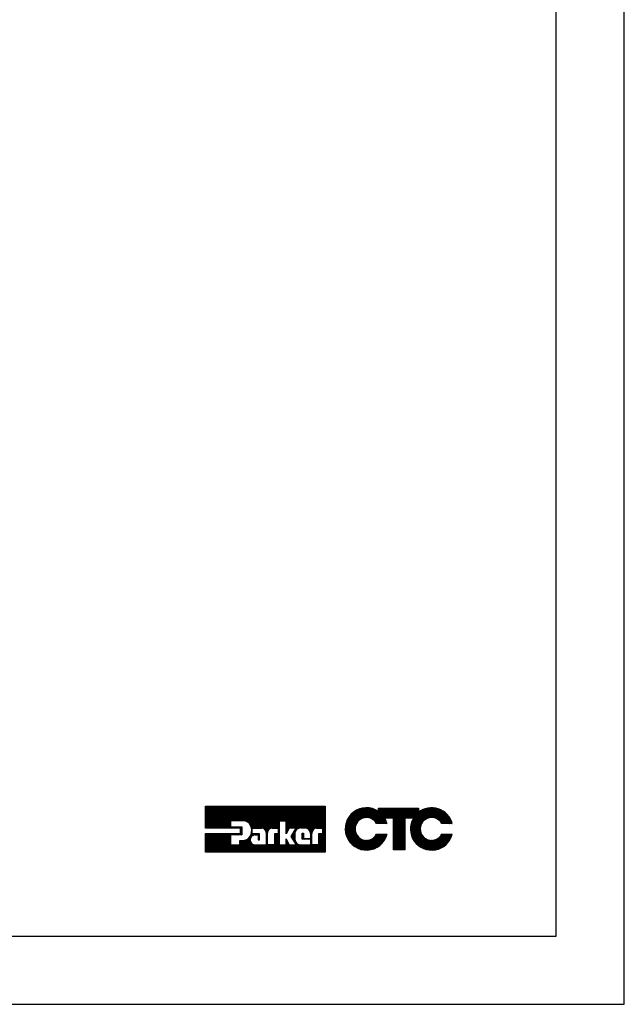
# Model space of a CAD drawing. Extents: x 183.7 to 238, y -64.4 to 9.5.
# Tile 9 of 18: x 230.5 to 238, y -64.4 to -52.1. Entities that reach past the tile are written whole.
import ezdxf

# ---------------------------------------------------------------- set-up
doc = ezdxf.new("R2010")
doc.units = 0
doc.header["$LTSCALE"] = 1.87
doc.header["$MEASUREMENT"] = 0
doc.layers.get('0').update_dxf_attribs({"linetype": 'CONTINUOUS'})
doc.layers.add('prod', color=6, linetype='CONTINUOUS')
doc.layers.add('UNIT', color=7, linetype='CONTINUOUS')

msp = doc.modelspace()

# ---------------------------------------------------------------- linework, layer by layer
at = {"linetype": 'Continuous'}
for p, q in [((237.15, -63.508), (237.15, -41.348)), ((211.482, -63.508), (237.15, -63.508))]:
    msp.add_line(p, q, dxfattribs=at)
at = {"layer": 'prod', "flags": 128}
msp.add_lwpolyline([(183.703, -64.355), (237.996, -64.355), (237.996, 9.533), (183.703, 9.533)], close=True, dxfattribs=at)
at = {"layer": 'UNIT'}
for p, q in [((232.805, -62.165), (233.072, -61.897)), ((232.805, -62.155), (233.062, -61.897)), ((232.805, -62.145), (233.052, -61.897)), ((232.805, -62.135), (233.042, -61.897)), ((232.805, -62.125), (233.032, -61.897)), ((232.805, -62.115), (233.022, -61.897)), ((232.805, -62.105), (233.012, -61.897)), ((232.805, -62.094), (233.002, -61.897)), ((232.805, -62.084), (232.992, -61.897)), ((232.805, -62.074), (232.982, -61.897)), ((232.805, -62.064), (232.972, -61.897)), ((232.805, -62.054), (232.962, -61.897)), ((232.805, -62.044), (232.952, -61.897)), ((232.805, -62.034), (232.942, -61.897)), ((232.805, -62.024), (232.932, -61.897)), ((232.805, -62.014), (232.922, -61.897)), ((232.805, -62.004), (232.912, -61.897)), ((232.805, -61.994), (232.901, -61.897)), ((232.805, -61.984), (232.891, -61.897)), ((232.805, -61.974), (232.881, -61.897)), ((232.805, -61.964), (232.871, -61.897)), ((232.805, -61.954), (232.861, -61.897)), ((232.805, -61.944), (232.851, -61.897)), ((232.805, -61.934), (232.841, -61.897)), ((232.805, -61.924), (232.831, -61.897)), ((232.805, -61.914), (232.821, -61.897)), ((232.805, -61.904), (232.811, -61.897)), ((232.805, -62.17), (232.805, -61.897)), ((232.805, -61.897), (234.287, -61.897)), ((232.81, -62.17), (233.082, -61.897)), ((232.82, -62.17), (233.092, -61.897)), ((232.83, -62.17), (233.102, -61.897)), ((232.84, -62.17), (233.112, -61.897)), ((232.85, -62.17), (233.122, -61.897)), ((232.86, -62.17), (233.132, -61.897)), ((232.87, -62.17), (233.143, -61.897)), ((232.88, -62.17), (233.153, -61.897)), ((232.89, -62.17), (233.163, -61.897)), ((232.9, -62.17), (233.173, -61.897)), ((232.91, -62.17), (233.183, -61.897)), ((232.92, -62.17), (233.193, -61.897)), ((232.93, -62.17), (233.203, -61.897)), ((232.94, -62.17), (233.213, -61.897)), ((232.95, -62.17), (233.223, -61.897)), ((232.96, -62.17), (233.233, -61.897)), ((232.97, -62.17), (233.243, -61.897)), ((232.981, -62.17), (233.253, -61.897)), ((232.991, -62.17), (233.263, -61.897)), ((233.001, -62.17), (233.273, -61.897)), ((233.011, -62.17), (233.283, -61.897)), ((233.021, -62.17), (233.293, -61.897)), ((233.122, -62.079), (233.303, -61.897)), ((233.132, -62.079), (233.313, -61.897)), ((233.142, -62.079), (233.323, -61.897)), ((233.152, -62.079), (233.333, -61.897)), ((233.162, -62.079), (233.343, -61.897)), ((233.172, -62.079), (233.353, -61.897)), ((233.182, -62.079), (233.363, -61.897)), ((233.192, -62.079), (233.374, -61.897)), ((233.202, -62.079), (233.384, -61.897)), ((233.212, -62.079), (233.394, -61.897)), ((233.222, -62.079), (233.404, -61.897)), ((233.232, -62.079), (233.414, -61.897)), ((233.242, -62.079), (233.424, -61.897)), ((233.252, -62.079), (233.434, -61.897)), ((233.262, -62.079), (233.444, -61.897)), ((233.272, -62.079), (233.454, -61.897)), ((233.281, -62.08), (233.464, -61.897)), ((233.29, -62.081), (233.474, -61.897)), ((233.299, -62.082), (233.484, -61.897)), ((233.306, -62.085), (233.494, -61.897)), ((233.313, -62.088), (233.504, -61.897)), ((233.32, -62.091), (233.514, -61.897)), ((233.327, -62.094), (233.524, -61.897)), ((233.333, -62.099), (233.534, -61.897)), ((233.338, -62.103), (233.544, -61.897)), ((233.343, -62.108), (233.554, -61.897)), ((233.349, -62.113), (233.564, -61.897)), ((233.353, -62.119), (233.574, -61.897)), ((233.357, -62.125), (233.584, -61.897)), ((233.361, -62.131), (233.594, -61.897)), ((233.364, -62.137), (233.604, -61.897)), ((233.367, -62.145), (233.615, -61.897)), ((233.369, -62.153), (233.625, -61.897)), ((233.371, -62.16), (233.635, -61.897)), ((233.374, -62.168), (233.645, -61.897)), ((233.376, -62.176), (233.655, -61.897)), ((233.392, -62.17), (233.665, -61.897)), ((233.402, -62.17), (233.675, -61.897)), ((233.412, -62.17), (233.685, -61.897)), ((233.422, -62.17), (233.695, -61.897)), ((233.432, -62.17), (233.705, -61.897)), ((233.443, -62.17), (233.715, -61.897)), ((233.453, -62.17), (233.725, -61.897)), ((233.463, -62.17), (233.735, -61.897)), ((233.473, -62.17), (233.745, -61.897)), ((233.483, -62.17), (233.755, -61.897)), ((233.493, -62.17), (233.765, -61.897)), ((233.503, -62.17), (233.775, -61.897)), ((233.511, -62.171), (233.785, -61.897)), ((233.52, -62.173), (233.795, -61.897)), ((233.527, -62.176), (233.805, -61.897)), ((233.533, -62.18), (233.815, -61.897)), ((233.539, -62.184), (233.825, -61.897)), ((233.544, -62.189), (233.835, -61.897)), ((233.548, -62.195), (233.846, -61.897)), ((233.552, -62.201), (233.856, -61.897)), ((233.555, -62.208), (233.866, -61.897)), ((233.556, -62.217), (233.876, -61.897)), ((233.609, -62.173), (233.886, -61.897)), ((233.622, -62.171), (233.896, -61.897)), ((233.721, -62.082), (233.906, -61.897)), ((233.731, -62.082), (233.916, -61.897)), ((233.741, -62.082), (233.926, -61.897)), ((233.751, -62.082), (233.936, -61.897)), ((233.761, -62.082), (233.946, -61.897)), ((233.771, -62.082), (233.956, -61.897)), ((233.781, -62.082), (233.966, -61.897)), ((233.791, -62.082), (233.976, -61.897)), ((233.802, -62.082), (233.986, -61.897)), ((233.803, -62.201), (234.107, -61.897)), ((233.803, -62.191), (234.097, -61.897)), ((233.803, -62.181), (234.087, -61.897)), ((233.803, -62.171), (234.077, -61.897)), ((233.803, -62.161), (234.066, -61.897)), ((233.803, -62.151), (234.056, -61.897)), ((233.803, -62.141), (234.046, -61.897)), ((233.803, -62.131), (234.036, -61.897)), ((233.803, -62.121), (234.026, -61.897)), ((233.803, -62.111), (234.016, -61.897)), ((233.803, -62.101), (234.006, -61.897)), ((233.803, -62.091), (233.996, -61.897)), ((233.844, -62.17), (234.117, -61.897)), ((233.854, -62.17), (234.127, -61.897)), ((233.864, -62.17), (234.137, -61.897)), ((233.874, -62.17), (234.147, -61.897)), ((233.884, -62.17), (234.157, -61.897)), ((233.894, -62.17), (234.167, -61.897)), ((233.904, -62.17), (234.177, -61.897)), ((233.905, -62.209), (234.217, -61.897)), ((233.915, -62.17), (234.187, -61.897)), ((233.921, -62.184), (234.207, -61.897)), ((233.925, -62.17), (234.197, -61.897)), ((233.948, -62.177), (234.227, -61.897)), ((233.963, -62.171), (234.237, -61.897)), ((233.976, -62.169), (234.247, -61.897)), ((233.987, -62.168), (234.257, -61.897)), ((233.997, -62.168), (234.267, -61.897)), ((234.007, -62.168), (234.277, -61.897)), ((234.017, -62.168), (234.287, -61.897)), ((234.027, -62.168), (234.287, -61.907)), ((234.037, -62.168), (234.287, -61.917)), ((234.045, -62.169), (234.287, -61.927)), ((234.054, -62.171), (234.287, -61.937)), ((234.287, -61.897), (234.287, -62.466)), ((234.538, -62.201), (234.822, -61.917)), ((234.538, -62.194), (234.815, -61.917)), ((234.538, -62.187), (234.808, -61.917)), ((234.538, -62.181), (234.801, -61.917)), ((234.538, -62.174), (234.795, -61.917)), ((234.538, -62.167), (234.788, -61.917)), ((234.538, -62.161), (234.781, -61.917)), ((234.539, -62.207), (234.827, -61.918)), ((234.539, -62.153), (234.774, -61.918)), ((234.54, -62.212), (234.833, -61.919)), ((234.54, -62.145), (234.766, -61.919)), ((234.541, -62.218), (234.839, -61.92)), ((234.541, -62.137), (234.758, -61.921)), ((234.542, -62.224), (234.844, -61.921)), ((234.543, -62.229), (234.85, -61.922)), ((234.543, -62.129), (234.75, -61.922)), ((234.544, -62.121), (234.742, -61.924)), ((234.546, -62.113), (234.733, -61.925)), ((234.549, -62.103), (234.724, -61.928)), ((234.553, -62.092), (234.713, -61.932)), ((234.557, -62.082), (234.702, -61.936)), ((234.56, -62.071), (234.692, -61.94)), ((234.703, -62.076), (234.856, -61.923)), ((234.729, -62.057), (234.862, -61.924)), ((234.741, -62.051), (234.867, -61.925)), ((234.753, -62.046), (234.872, -61.927)), ((234.763, -62.043), (234.877, -61.929)), ((234.771, -62.041), (234.882, -61.93)), ((234.779, -62.04), (234.887, -61.932)), ((234.788, -62.038), (234.892, -61.934)), ((234.794, -62.038), (234.897, -61.936)), ((234.801, -62.038), (234.902, -61.938)), ((234.807, -62.039), (234.907, -61.939)), ((234.814, -62.039), (234.911, -61.941)), ((234.865, -62.054), (234.998, -61.922)), ((234.869, -62.057), (235.005, -61.922)), ((234.874, -62.059), (235.011, -61.922)), ((234.878, -62.062), (235.018, -61.922)), ((234.882, -62.064), (235.025, -61.922)), ((234.886, -62.067), (235.031, -61.922)), ((234.889, -62.07), (235.038, -61.922)), ((234.893, -62.074), (235.045, -61.922)), ((234.896, -62.077), (235.052, -61.922)), ((234.9, -62.08), (235.058, -61.922)), ((234.903, -62.083), (235.065, -61.922)), ((234.907, -62.086), (235.072, -61.922)), ((234.91, -62.09), (235.078, -61.922)), ((234.912, -62.094), (235.085, -61.922)), ((234.915, -62.098), (235.092, -61.922)), ((234.918, -62.102), (235.098, -61.922)), ((234.92, -62.106), (235.105, -61.922)), ((234.923, -62.11), (235.112, -61.922)), ((234.927, -62.113), (235.119, -61.922)), ((234.934, -62.113), (235.125, -61.922)), ((234.94, -62.113), (235.132, -61.922)), ((234.947, -62.113), (235.139, -61.922)), ((234.95, -61.923), (234.951, -61.922)), ((234.95, -61.929), (234.958, -61.922)), ((234.95, -61.963), (234.991, -61.922)), ((234.95, -61.956), (234.985, -61.922)), ((234.95, -61.95), (234.978, -61.922)), ((234.95, -61.943), (234.971, -61.922)), ((234.95, -61.936), (234.965, -61.922)), ((234.95, -61.963), (234.95, -61.922)), ((234.95, -61.922), (235.443, -61.922)), ((234.954, -62.113), (235.145, -61.922)), ((235.028, -62.045), (235.152, -61.922)), ((235.035, -62.045), (235.159, -61.922)), ((235.041, -62.045), (235.165, -61.922)), ((235.048, -62.045), (235.172, -61.922)), ((235.055, -62.045), (235.179, -61.922)), ((235.062, -62.045), (235.185, -61.922)), ((235.068, -62.045), (235.192, -61.922)), ((235.075, -62.045), (235.199, -61.922)), ((235.082, -62.045), (235.206, -61.922)), ((235.088, -62.045), (235.212, -61.922)), ((235.095, -62.045), (235.219, -61.922)), ((235.102, -62.045), (235.226, -61.922)), ((235.108, -62.045), (235.232, -61.922)), ((235.115, -62.045), (235.239, -61.922)), ((235.122, -62.045), (235.246, -61.922)), ((235.129, -62.045), (235.252, -61.922)), ((235.133, -62.189), (235.4, -61.922)), ((235.133, -62.182), (235.393, -61.922)), ((235.133, -62.175), (235.386, -61.922)), ((235.133, -62.169), (235.38, -61.922)), ((235.133, -62.162), (235.373, -61.922)), ((235.133, -62.155), (235.366, -61.922)), ((235.133, -62.149), (235.36, -61.922)), ((235.133, -62.142), (235.353, -61.922)), ((235.133, -62.135), (235.346, -61.922)), ((235.133, -62.128), (235.339, -61.922)), ((235.133, -62.122), (235.333, -61.922)), ((235.133, -62.115), (235.326, -61.922)), ((235.133, -62.108), (235.319, -61.922)), ((235.133, -62.102), (235.313, -61.922)), ((235.133, -62.095), (235.306, -61.922)), ((235.133, -62.088), (235.299, -61.922)), ((235.133, -62.082), (235.293, -61.922)), ((235.133, -62.075), (235.286, -61.922)), ((235.133, -62.068), (235.279, -61.922)), ((235.133, -62.061), (235.272, -61.922)), ((235.133, -62.055), (235.266, -61.922)), ((235.133, -62.048), (235.259, -61.922)), ((235.283, -62.045), (235.406, -61.922)), ((235.289, -62.045), (235.413, -61.922)), ((235.296, -62.045), (235.42, -61.922)), ((235.303, -62.045), (235.426, -61.922)), ((235.309, -62.045), (235.433, -61.922)), ((235.316, -62.045), (235.44, -61.922)), ((235.323, -62.045), (235.443, -61.926)), ((235.329, -62.045), (235.443, -61.932)), ((235.336, -62.045), (235.443, -61.939)), ((235.345, -62.177), (235.606, -61.916)), ((235.346, -62.189), (235.618, -61.917)), ((235.346, -62.183), (235.612, -61.917)), ((235.346, -62.17), (235.599, -61.917)), ((235.346, -62.162), (235.591, -61.918)), ((235.347, -62.202), (235.631, -61.918)), ((235.347, -62.196), (235.624, -61.918)), ((235.347, -62.155), (235.584, -61.918)), ((235.347, -62.208), (235.637, -61.919)), ((235.348, -62.214), (235.643, -61.919)), ((235.348, -62.147), (235.576, -61.919)), ((235.349, -62.22), (235.649, -61.92)), ((235.349, -62.14), (235.569, -61.92)), ((235.35, -62.226), (235.655, -61.921)), ((235.35, -62.132), (235.561, -61.921)), ((235.351, -62.231), (235.66, -61.922)), ((235.351, -62.124), (235.552, -61.923)), ((235.354, -62.114), (235.543, -61.925)), ((235.357, -62.105), (235.534, -61.928)), ((235.359, -62.096), (235.525, -61.93)), ((235.362, -62.086), (235.515, -61.934)), ((235.368, -62.074), (235.502, -61.939)), ((235.443, -61.922), (235.443, -61.975)), ((235.519, -62.07), (235.665, -61.924)), ((235.541, -62.055), (235.671, -61.925)), ((235.553, -62.05), (235.676, -61.926)), ((235.565, -62.044), (235.682, -61.927)), ((235.573, -62.042), (235.687, -61.929)), ((235.582, -62.041), (235.692, -61.93)), ((235.59, -62.039), (235.697, -61.932)), ((235.598, -62.038), (235.702, -61.934)), ((235.605, -62.038), (235.706, -61.936)), ((235.611, -62.038), (235.711, -61.938)), ((235.617, -62.039), (235.716, -61.94)), ((234.062, -62.173), (234.287, -61.947)), ((234.068, -62.177), (234.287, -61.957)), ((234.074, -62.181), (234.287, -61.968)), ((234.08, -62.185), (234.287, -61.978)), ((234.086, -62.189), (234.287, -61.988)), ((234.09, -62.195), (234.287, -61.998)), ((234.094, -62.201), (234.287, -62.008)), ((234.098, -62.207), (234.287, -62.018)), ((234.101, -62.214), (234.287, -62.028)), ((234.103, -62.222), (234.287, -62.038)), ((234.161, -62.174), (234.287, -62.048)), ((234.173, -62.172), (234.287, -62.058)), ((234.568, -62.057), (234.678, -61.947)), ((234.577, -62.041), (234.662, -61.957)), ((234.592, -62.02), (234.641, -61.97)), ((234.82, -62.039), (234.916, -61.944)), ((234.826, -62.04), (234.92, -61.946)), ((234.831, -62.042), (234.924, -61.949)), ((234.836, -62.043), (234.928, -61.951)), ((234.841, -62.045), (234.933, -61.953)), ((234.847, -62.046), (234.937, -61.956)), ((234.852, -62.048), (234.941, -61.958)), ((234.856, -62.05), (234.945, -61.961)), ((234.861, -62.052), (234.95, -61.963)), ((234.961, -62.113), (235.027, -62.047)), ((234.967, -62.113), (235.029, -62.051)), ((234.974, -62.113), (235.031, -62.056)), ((234.981, -62.113), (235.034, -62.06)), ((234.987, -62.113), (235.036, -62.064)), ((235.133, -62.045), (235.026, -62.045)), ((235.133, -62.437), (235.133, -62.045)), ((235.133, -62.195), (235.276, -62.052)), ((235.133, -62.202), (235.276, -62.059)), ((235.276, -62.045), (235.276, -62.437)), ((235.382, -62.045), (235.276, -62.045)), ((235.343, -62.045), (235.443, -61.946)), ((235.349, -62.045), (235.443, -61.952)), ((235.356, -62.045), (235.443, -61.959)), ((235.363, -62.045), (235.443, -61.966)), ((235.37, -62.045), (235.443, -61.972)), ((235.374, -62.061), (235.49, -61.945)), ((235.376, -62.045), (235.456, -61.966)), ((235.381, -62.048), (235.477, -61.952)), ((235.624, -62.039), (235.72, -61.942)), ((235.63, -62.039), (235.725, -61.944)), ((235.635, -62.041), (235.73, -61.946)), ((235.641, -62.042), (235.734, -61.949)), ((235.646, -62.044), (235.738, -61.951)), ((235.651, -62.045), (235.742, -61.954)), ((235.656, -62.047), (235.746, -61.957)), ((235.662, -62.048), (235.75, -61.959)), ((235.666, -62.05), (235.754, -61.962)), ((235.67, -62.053), (235.759, -61.965)), ((235.675, -62.055), (235.763, -61.967)), ((235.679, -62.058), (235.767, -61.97)), ((235.683, -62.06), (235.77, -61.973)), ((235.687, -62.062), (235.774, -61.976)), ((235.692, -62.065), (235.777, -61.979)), ((235.695, -62.068), (235.781, -61.982)), ((235.699, -62.071), (235.784, -61.986)), ((235.702, -62.075), (235.788, -61.989)), ((235.706, -62.078), (235.791, -61.992)), ((235.709, -62.081), (235.795, -61.995)), ((235.713, -62.084), (235.798, -61.998)), ((235.716, -62.088), (235.802, -62.002)), ((235.718, -62.092), (235.805, -62.006)), ((235.721, -62.096), (235.807, -62.009)), ((235.724, -62.1), (235.81, -62.013)), ((235.727, -62.103), (235.813, -62.017)), ((235.729, -62.107), (235.816, -62.02)), ((235.732, -62.111), (235.819, -62.024)), ((235.737, -62.113), (235.822, -62.028)), ((235.744, -62.113), (235.825, -62.032)), ((235.751, -62.113), (235.828, -62.036)), ((235.757, -62.113), (235.83, -62.04)), ((235.764, -62.113), (235.833, -62.044)), ((235.771, -62.113), (235.835, -62.049)), ((235.777, -62.113), (235.837, -62.053)), ((235.784, -62.113), (235.84, -62.057)), ((235.791, -62.113), (235.842, -62.062)), ((233.239, -62.17), (232.805, -62.17)), ((233.031, -62.17), (233.116, -62.085)), ((233.041, -62.17), (233.116, -62.095)), ((233.051, -62.17), (233.116, -62.105)), ((233.061, -62.17), (233.116, -62.115)), ((233.071, -62.17), (233.116, -62.125)), ((233.081, -62.17), (233.116, -62.135)), ((233.091, -62.17), (233.116, -62.145)), ((233.101, -62.17), (233.118, -62.153)), ((233.111, -62.17), (233.128, -62.153)), ((233.116, -62.079), (233.116, -62.153)), ((233.275, -62.079), (233.116, -62.079)), ((233.116, -62.153), (233.255, -62.153)), ((233.121, -62.17), (233.138, -62.153)), ((233.131, -62.17), (233.148, -62.153)), ((233.141, -62.17), (233.158, -62.153)), ((233.151, -62.17), (233.168, -62.153)), ((233.161, -62.17), (233.178, -62.153)), ((233.171, -62.17), (233.188, -62.153)), ((233.181, -62.17), (233.198, -62.153)), ((233.191, -62.17), (233.208, -62.153)), ((233.201, -62.17), (233.218, -62.153)), ((233.212, -62.17), (233.228, -62.153)), ((233.222, -62.17), (233.238, -62.153)), ((233.232, -62.17), (233.248, -62.153)), ((233.239, -62.172), (233.255, -62.157)), ((233.239, -62.182), (233.255, -62.167)), ((233.239, -62.236), (233.239, -62.17)), ((233.239, -62.192), (233.255, -62.177)), ((233.255, -62.153), (233.255, -62.254)), ((233.376, -62.186), (233.383, -62.179)), ((233.383, -62.238), (233.383, -62.17)), ((233.383, -62.17), (233.503, -62.17)), ((233.629, -62.17), (233.707, -62.17)), ((233.633, -62.17), (233.719, -62.084)), ((233.643, -62.17), (233.719, -62.094)), ((233.653, -62.17), (233.719, -62.104)), ((233.663, -62.17), (233.719, -62.114)), ((233.673, -62.17), (233.719, -62.124)), ((233.684, -62.17), (233.719, -62.134)), ((233.694, -62.17), (233.719, -62.144)), ((233.704, -62.17), (233.719, -62.155)), ((233.707, -62.176), (233.719, -62.165)), ((233.707, -62.17), (233.707, -62.238)), ((233.707, -62.186), (233.719, -62.175)), ((233.707, -62.196), (233.719, -62.185)), ((233.719, -62.082), (233.719, -62.377)), ((233.803, -62.082), (233.719, -62.082)), ((233.803, -62.241), (233.803, -62.082)), ((233.84, -62.17), (233.803, -62.241)), ((233.803, -62.211), (233.836, -62.178)), ((233.929, -62.17), (233.84, -62.17)), ((233.868, -62.271), (233.929, -62.17)), ((234.036, -62.168), (233.994, -62.168)), ((234.185, -62.17), (234.255, -62.17)), ((234.186, -62.17), (234.287, -62.068)), ((234.196, -62.17), (234.287, -62.078)), ((234.206, -62.17), (234.287, -62.088)), ((234.216, -62.17), (234.287, -62.098)), ((234.226, -62.17), (234.287, -62.108)), ((234.236, -62.17), (234.287, -62.118)), ((234.246, -62.17), (234.287, -62.128)), ((234.255, -62.171), (234.287, -62.138)), ((234.255, -62.181), (234.287, -62.148)), ((234.255, -62.191), (234.287, -62.158)), ((234.255, -62.201), (234.287, -62.168)), ((234.255, -62.17), (234.255, -62.238)), ((234.255, -62.211), (234.287, -62.178)), ((234.544, -62.235), (234.701, -62.078)), ((234.545, -62.241), (234.679, -62.107)), ((234.546, -62.246), (234.672, -62.12)), ((234.547, -62.252), (234.666, -62.133)), ((234.549, -62.256), (234.664, -62.142)), ((234.551, -62.261), (234.662, -62.15)), ((234.553, -62.266), (234.66, -62.159)), ((234.555, -62.271), (234.659, -62.167)), ((234.557, -62.276), (234.659, -62.173)), ((234.558, -62.281), (234.659, -62.18)), ((235.054, -62.113), (234.925, -62.113)), ((234.994, -62.113), (235.038, -62.069)), ((235.001, -62.113), (235.04, -62.074)), ((235.007, -62.113), (235.042, -62.078)), ((235.014, -62.113), (235.044, -62.083)), ((235.021, -62.113), (235.046, -62.088)), ((235.028, -62.113), (235.048, -62.093)), ((235.034, -62.113), (235.049, -62.098)), ((235.041, -62.113), (235.051, -62.103)), ((235.048, -62.113), (235.053, -62.108)), ((235.133, -62.209), (235.276, -62.065)), ((235.133, -62.215), (235.276, -62.072)), ((235.133, -62.222), (235.276, -62.079)), ((235.133, -62.229), (235.276, -62.085)), ((235.133, -62.236), (235.276, -62.092)), ((235.133, -62.242), (235.276, -62.099)), ((235.133, -62.249), (235.276, -62.105)), ((235.133, -62.256), (235.276, -62.112)), ((235.133, -62.262), (235.276, -62.119)), ((235.133, -62.269), (235.276, -62.125)), ((235.133, -62.276), (235.276, -62.132)), ((235.133, -62.282), (235.276, -62.139)), ((235.133, -62.289), (235.276, -62.146)), ((235.133, -62.296), (235.276, -62.152)), ((235.133, -62.302), (235.276, -62.159)), ((235.133, -62.309), (235.276, -62.166)), ((235.133, -62.316), (235.276, -62.172)), ((235.133, -62.323), (235.276, -62.179)), ((235.133, -62.329), (235.276, -62.186)), ((235.352, -62.237), (235.499, -62.09)), ((235.354, -62.242), (235.485, -62.111)), ((235.355, -62.247), (235.478, -62.124)), ((235.356, -62.253), (235.474, -62.135)), ((235.358, -62.258), (235.472, -62.144)), ((235.359, -62.263), (235.47, -62.153)), ((235.361, -62.268), (235.468, -62.162)), ((235.363, -62.273), (235.467, -62.169)), ((235.365, -62.277), (235.467, -62.175)), ((235.367, -62.282), (235.467, -62.182)), ((235.862, -62.113), (235.733, -62.113)), ((235.797, -62.113), (235.845, -62.066)), ((235.804, -62.113), (235.847, -62.07)), ((235.811, -62.113), (235.849, -62.075)), ((235.818, -62.113), (235.851, -62.08)), ((235.824, -62.113), (235.852, -62.085)), ((235.831, -62.113), (235.854, -62.09)), ((235.838, -62.113), (235.856, -62.095)), ((235.844, -62.113), (235.858, -62.1)), ((235.851, -62.113), (235.859, -62.105)), ((235.858, -62.113), (235.861, -62.11)), ((232.805, -62.466), (233.035, -62.236)), ((232.805, -62.456), (233.025, -62.236)), ((232.805, -62.446), (233.015, -62.236)), ((232.805, -62.436), (233.005, -62.236)), ((232.805, -62.426), (232.995, -62.236)), ((232.805, -62.416), (232.985, -62.236)), ((232.805, -62.406), (232.975, -62.236)), ((232.805, -62.396), (232.965, -62.236)), ((232.805, -62.386), (232.955, -62.236)), ((232.805, -62.376), (232.945, -62.236)), ((232.805, -62.366), (232.934, -62.236)), ((232.805, -62.356), (232.924, -62.236)), ((232.805, -62.346), (232.914, -62.236)), ((232.805, -62.336), (232.904, -62.236)), ((232.805, -62.325), (232.894, -62.236)), ((232.805, -62.315), (232.884, -62.236)), ((232.805, -62.305), (232.874, -62.236)), ((232.805, -62.295), (232.864, -62.236)), ((232.805, -62.285), (232.854, -62.236)), ((232.805, -62.275), (232.844, -62.236)), ((232.805, -62.265), (232.834, -62.236)), ((232.805, -62.255), (232.824, -62.236)), ((232.805, -62.245), (232.814, -62.236)), ((232.805, -62.466), (232.805, -62.236)), ((232.805, -62.236), (233.239, -62.236)), ((232.815, -62.466), (233.045, -62.236)), ((232.825, -62.466), (233.055, -62.236)), ((232.835, -62.466), (233.065, -62.236)), ((232.845, -62.466), (233.075, -62.236)), ((232.855, -62.466), (233.085, -62.236)), ((232.865, -62.466), (233.095, -62.236)), ((232.875, -62.466), (233.105, -62.236)), ((232.885, -62.466), (233.115, -62.236)), ((232.895, -62.466), (233.125, -62.236)), ((232.905, -62.466), (233.116, -62.256)), ((232.915, -62.466), (233.116, -62.266)), ((232.925, -62.466), (233.116, -62.276)), ((232.935, -62.466), (233.116, -62.286)), ((232.945, -62.466), (233.116, -62.296)), ((232.956, -62.466), (233.116, -62.306)), ((233.116, -62.254), (233.116, -62.377)), ((233.255, -62.254), (233.116, -62.254)), ((233.118, -62.254), (233.135, -62.236)), ((233.128, -62.254), (233.145, -62.236)), ((233.138, -62.254), (233.155, -62.236)), ((233.148, -62.254), (233.165, -62.236)), ((233.158, -62.254), (233.176, -62.236)), ((233.166, -62.466), (233.329, -62.303)), ((233.168, -62.254), (233.186, -62.236)), ((233.176, -62.466), (233.405, -62.238)), ((233.178, -62.254), (233.196, -62.236)), ((233.187, -62.466), (233.364, -62.288)), ((233.188, -62.254), (233.206, -62.236)), ((233.197, -62.466), (233.358, -62.304)), ((233.198, -62.254), (233.216, -62.236)), ((233.208, -62.254), (233.226, -62.236)), ((233.218, -62.254), (233.236, -62.236)), ((233.228, -62.254), (233.255, -62.227)), ((233.238, -62.254), (233.255, -62.237)), ((233.239, -62.202), (233.255, -62.187)), ((233.239, -62.212), (233.255, -62.197)), ((233.239, -62.223), (233.255, -62.207)), ((233.239, -62.233), (233.255, -62.217)), ((233.248, -62.254), (233.255, -62.247)), ((233.356, -62.276), (233.394, -62.238)), ((233.367, -62.255), (233.384, -62.238)), ((233.371, -62.241), (233.383, -62.229)), ((233.374, -62.228), (233.383, -62.219)), ((233.376, -62.196), (233.383, -62.189)), ((233.377, -62.205), (233.383, -62.199)), ((233.377, -62.215), (233.383, -62.209)), ((233.472, -62.238), (233.383, -62.238)), ((233.393, -62.259), (233.415, -62.238)), ((233.406, -62.256), (233.425, -62.238)), ((233.418, -62.254), (233.457, -62.254)), ((233.419, -62.254), (233.435, -62.238)), ((233.429, -62.254), (233.445, -62.238)), ((233.439, -62.254), (233.455, -62.238)), ((233.449, -62.254), (233.465, -62.238)), ((233.457, -62.255), (233.472, -62.241)), ((233.457, -62.265), (233.472, -62.251)), ((233.457, -62.254), (233.457, -62.314)), ((233.457, -62.276), (233.472, -62.261)), ((233.457, -62.286), (233.472, -62.271)), ((233.457, -62.296), (233.472, -62.281)), ((233.457, -62.306), (233.472, -62.291)), ((233.459, -62.314), (233.472, -62.301)), ((233.472, -62.314), (233.472, -62.238)), ((233.558, -62.225), (233.576, -62.206)), ((233.558, -62.235), (233.574, -62.219)), ((233.558, -62.225), (233.558, -62.376)), ((233.558, -62.245), (233.573, -62.23)), ((233.558, -62.255), (233.573, -62.24)), ((233.558, -62.265), (233.573, -62.25)), ((233.558, -62.275), (233.573, -62.26)), ((233.558, -62.285), (233.573, -62.27)), ((233.558, -62.295), (233.573, -62.281)), ((233.558, -62.305), (233.573, -62.291)), ((233.558, -62.315), (233.573, -62.301)), ((233.573, -62.377), (233.573, -62.226)), ((233.659, -62.295), (233.719, -62.235)), ((233.659, -62.245), (233.666, -62.238)), ((233.659, -62.275), (233.696, -62.238)), ((233.659, -62.255), (233.676, -62.238)), ((233.659, -62.285), (233.706, -62.238)), ((233.659, -62.265), (233.686, -62.238)), ((233.659, -62.238), (233.659, -62.377)), ((233.707, -62.238), (233.659, -62.238)), ((233.659, -62.305), (233.719, -62.245)), ((233.659, -62.315), (233.719, -62.255)), ((233.659, -62.325), (233.719, -62.265)), ((233.659, -62.335), (233.719, -62.275)), ((233.659, -62.345), (233.719, -62.285)), ((233.659, -62.355), (233.719, -62.295)), ((233.659, -62.365), (233.719, -62.305)), ((233.707, -62.207), (233.719, -62.195)), ((233.707, -62.217), (233.719, -62.205)), ((233.707, -62.227), (233.719, -62.215)), ((233.707, -62.237), (233.719, -62.225)), ((233.803, -62.221), (233.824, -62.199)), ((233.803, -62.231), (233.813, -62.221)), ((233.803, -62.377), (233.803, -62.304)), ((233.803, -62.304), (233.84, -62.377)), ((233.934, -62.377), (233.868, -62.271)), ((233.87, -62.275), (233.912, -62.233)), ((233.874, -62.281), (233.911, -62.243)), ((233.875, -62.259), (233.914, -62.22)), ((233.878, -62.287), (233.911, -62.253)), ((233.881, -62.293), (233.911, -62.263)), ((233.885, -62.299), (233.911, -62.273)), ((233.889, -62.305), (233.911, -62.283)), ((233.89, -62.234), (233.921, -62.203)), ((233.893, -62.312), (233.911, -62.293)), ((233.897, -62.318), (233.911, -62.303)), ((233.911, -62.236), (233.911, -62.303)), ((234.004, -62.241), (234.012, -62.233)), ((234.004, -62.307), (234.004, -62.233)), ((234.004, -62.233), (234.018, -62.233)), ((234.004, -62.251), (234.018, -62.237)), ((234.004, -62.261), (234.018, -62.247)), ((234.004, -62.271), (234.018, -62.257)), ((234.004, -62.281), (234.018, -62.267)), ((234.004, -62.291), (234.018, -62.277)), ((234.004, -62.301), (234.018, -62.287)), ((234.106, -62.307), (234.004, -62.307)), ((234.008, -62.307), (234.018, -62.297)), ((234.018, -62.233), (234.018, -62.297)), ((234.018, -62.307), (234.028, -62.297)), ((234.018, -62.297), (234.106, -62.297)), ((234.028, -62.307), (234.038, -62.297)), ((234.038, -62.307), (234.048, -62.297)), ((234.048, -62.307), (234.058, -62.297)), ((234.059, -62.307), (234.068, -62.297)), ((234.069, -62.307), (234.078, -62.297)), ((234.079, -62.307), (234.088, -62.297)), ((234.089, -62.307), (234.099, -62.297)), ((234.099, -62.307), (234.121, -62.285)), ((234.104, -62.231), (234.125, -62.21)), ((234.106, -62.24), (234.123, -62.223)), ((234.106, -62.25), (234.121, -62.235)), ((234.106, -62.237), (234.106, -62.297)), ((234.106, -62.26), (234.121, -62.245)), ((234.106, -62.27), (234.121, -62.255)), ((234.106, -62.28), (234.121, -62.265)), ((234.106, -62.29), (234.121, -62.275)), ((234.106, -62.31), (234.121, -62.295)), ((234.106, -62.32), (234.121, -62.305)), ((234.106, -62.307), (234.106, -62.377)), ((234.121, -62.377), (234.121, -62.234)), ((234.121, -62.466), (234.287, -62.299)), ((234.207, -62.289), (234.287, -62.209)), ((234.207, -62.299), (234.287, -62.219)), ((234.207, -62.309), (234.287, -62.229)), ((234.207, -62.238), (234.208, -62.238)), ((234.207, -62.248), (234.218, -62.238)), ((234.207, -62.278), (234.248, -62.238)), ((234.207, -62.268), (234.238, -62.238)), ((234.207, -62.258), (234.228, -62.238)), ((234.207, -62.238), (234.207, -62.377)), ((234.255, -62.238), (234.207, -62.238)), ((234.207, -62.319), (234.287, -62.239)), ((234.207, -62.329), (234.287, -62.249)), ((234.207, -62.339), (234.287, -62.259)), ((234.207, -62.349), (234.287, -62.269)), ((234.207, -62.359), (234.287, -62.279)), ((234.207, -62.369), (234.287, -62.289)), ((234.255, -62.221), (234.287, -62.188)), ((234.255, -62.231), (234.287, -62.199)), ((234.56, -62.286), (234.659, -62.187)), ((234.562, -62.291), (234.659, -62.193)), ((234.564, -62.295), (234.66, -62.199)), ((234.567, -62.299), (234.661, -62.205)), ((234.569, -62.303), (234.663, -62.21)), ((234.572, -62.308), (234.664, -62.216)), ((234.574, -62.312), (234.665, -62.221)), ((234.577, -62.316), (234.666, -62.226)), ((234.579, -62.32), (234.669, -62.231)), ((234.582, -62.325), (234.671, -62.235)), ((234.584, -62.329), (234.673, -62.24)), ((234.587, -62.333), (234.675, -62.244)), ((234.59, -62.336), (234.677, -62.249)), ((234.593, -62.34), (234.68, -62.253)), ((234.596, -62.344), (234.682, -62.258)), ((234.599, -62.347), (234.685, -62.261)), ((234.602, -62.351), (234.688, -62.265)), ((234.605, -62.354), (234.691, -62.269)), ((234.608, -62.358), (234.694, -62.272)), ((234.611, -62.362), (234.697, -62.276)), ((234.614, -62.365), (234.7, -62.279)), ((234.618, -62.368), (234.704, -62.283)), ((234.622, -62.371), (234.708, -62.286)), ((234.625, -62.375), (234.711, -62.289)), ((234.629, -62.378), (234.715, -62.291)), ((234.633, -62.381), (234.719, -62.294)), ((234.636, -62.384), (234.723, -62.297)), ((234.64, -62.387), (234.727, -62.3)), ((234.644, -62.39), (234.731, -62.302)), ((234.647, -62.393), (234.736, -62.304)), ((234.651, -62.396), (234.74, -62.307)), ((234.655, -62.398), (234.745, -62.309)), ((234.734, -62.433), (234.862, -62.306)), ((234.74, -62.434), (234.877, -62.297)), ((234.745, -62.435), (234.935, -62.245)), ((234.751, -62.436), (234.942, -62.245)), ((234.757, -62.437), (234.949, -62.245)), ((234.762, -62.438), (234.956, -62.245)), ((234.768, -62.439), (234.962, -62.245)), ((234.774, -62.44), (234.969, -62.245)), ((234.78, -62.441), (234.976, -62.245)), ((234.787, -62.441), (234.982, -62.245)), ((234.793, -62.441), (234.989, -62.245)), ((234.8, -62.441), (234.996, -62.245)), ((234.807, -62.441), (235.002, -62.245)), ((234.814, -62.441), (235.009, -62.245)), ((234.82, -62.441), (235.016, -62.245)), ((234.828, -62.44), (235.023, -62.245)), ((234.836, -62.439), (235.029, -62.245)), ((234.844, -62.437), (235.036, -62.245)), ((234.852, -62.436), (235.043, -62.245)), ((234.86, -62.434), (235.049, -62.245)), ((234.869, -62.433), (235.053, -62.248)), ((234.879, -62.429), (235.049, -62.258)), ((234.89, -62.425), (235.046, -62.269)), ((234.9, -62.421), (235.042, -62.279)), ((234.911, -62.417), (235.038, -62.29)), ((234.917, -62.257), (234.929, -62.245)), ((234.925, -62.245), (235.054, -62.245)), ((234.926, -62.408), (235.029, -62.306)), ((235.133, -62.336), (235.276, -62.192)), ((235.133, -62.343), (235.276, -62.199)), ((235.133, -62.349), (235.276, -62.206)), ((235.133, -62.356), (235.276, -62.213)), ((235.133, -62.363), (235.276, -62.219)), ((235.133, -62.369), (235.276, -62.226)), ((235.133, -62.376), (235.276, -62.233)), ((235.133, -62.383), (235.276, -62.239)), ((235.133, -62.39), (235.276, -62.246)), ((235.133, -62.396), (235.276, -62.253)), ((235.133, -62.403), (235.276, -62.259)), ((235.133, -62.41), (235.276, -62.266)), ((235.133, -62.416), (235.276, -62.273)), ((235.133, -62.423), (235.276, -62.279)), ((235.133, -62.43), (235.276, -62.286)), ((235.133, -62.436), (235.276, -62.293)), ((235.139, -62.437), (235.276, -62.3)), ((235.146, -62.437), (235.276, -62.306)), ((235.369, -62.287), (235.467, -62.189)), ((235.371, -62.291), (235.467, -62.195)), ((235.373, -62.296), (235.469, -62.201)), ((235.375, -62.301), (235.47, -62.206)), ((235.378, -62.305), (235.471, -62.212)), ((235.38, -62.309), (235.472, -62.217)), ((235.383, -62.313), (235.474, -62.223)), ((235.386, -62.317), (235.475, -62.228)), ((235.388, -62.321), (235.477, -62.232)), ((235.391, -62.325), (235.48, -62.237)), ((235.393, -62.33), (235.482, -62.241)), ((235.396, -62.334), (235.484, -62.246)), ((235.399, -62.338), (235.486, -62.25)), ((235.402, -62.342), (235.488, -62.255)), ((235.405, -62.345), (235.491, -62.259)), ((235.408, -62.349), (235.494, -62.262)), ((235.411, -62.352), (235.497, -62.266)), ((235.414, -62.355), (235.5, -62.27)), ((235.418, -62.359), (235.503, -62.273)), ((235.421, -62.362), (235.506, -62.277)), ((235.424, -62.366), (235.509, -62.281)), ((235.427, -62.369), (235.513, -62.284)), ((235.431, -62.373), (235.517, -62.287)), ((235.434, -62.376), (235.521, -62.289)), ((235.438, -62.379), (235.524, -62.292)), ((235.442, -62.382), (235.528, -62.295)), ((235.446, -62.385), (235.532, -62.298)), ((235.449, -62.387), (235.536, -62.301)), ((235.453, -62.39), (235.54, -62.303)), ((235.457, -62.393), (235.545, -62.305)), ((235.461, -62.396), (235.55, -62.307)), ((235.544, -62.433), (235.674, -62.303)), ((235.549, -62.435), (235.689, -62.295)), ((235.555, -62.436), (235.746, -62.245)), ((235.561, -62.437), (235.752, -62.245)), ((235.567, -62.438), (235.759, -62.245)), ((235.572, -62.439), (235.766, -62.245)), ((235.578, -62.439), (235.772, -62.245)), ((235.584, -62.44), (235.779, -62.245)), ((235.59, -62.441), (235.786, -62.245)), ((235.596, -62.441), (235.792, -62.245)), ((235.603, -62.441), (235.799, -62.245)), ((235.61, -62.441), (235.806, -62.245)), ((235.617, -62.441), (235.813, -62.245)), ((235.624, -62.441), (235.819, -62.245)), ((235.631, -62.44), (235.826, -62.245)), ((235.638, -62.44), (235.833, -62.245)), ((235.646, -62.439), (235.839, -62.245)), ((235.654, -62.437), (235.846, -62.245)), ((235.663, -62.435), (235.853, -62.245)), ((235.671, -62.433), (235.859, -62.245)), ((235.68, -62.432), (235.86, -62.251)), ((235.69, -62.428), (235.857, -62.261)), ((235.701, -62.424), (235.853, -62.272)), ((235.712, -62.42), (235.849, -62.282)), ((235.721, -62.263), (235.739, -62.245)), ((235.723, -62.415), (235.843, -62.295)), ((235.733, -62.245), (235.862, -62.245)), ((232.966, -62.466), (233.116, -62.316)), ((232.976, -62.466), (233.116, -62.326)), ((232.986, -62.466), (233.116, -62.336)), ((232.996, -62.466), (233.116, -62.346)), ((233.006, -62.466), (233.116, -62.356)), ((233.016, -62.466), (233.116, -62.366)), ((233.026, -62.466), (233.116, -62.376)), ((233.036, -62.466), (233.125, -62.377)), ((233.046, -62.466), (233.135, -62.377)), ((233.056, -62.466), (233.145, -62.377)), ((233.066, -62.466), (233.155, -62.377)), ((233.076, -62.466), (233.165, -62.377)), ((233.086, -62.466), (233.175, -62.377)), ((233.096, -62.466), (233.185, -62.377)), ((233.106, -62.466), (233.195, -62.377)), ((233.116, -62.466), (233.205, -62.377)), ((233.116, -62.377), (233.229, -62.377)), ((233.126, -62.466), (233.215, -62.377)), ((233.136, -62.466), (233.225, -62.377)), ((233.146, -62.466), (233.293, -62.319)), ((233.156, -62.466), (233.306, -62.316)), ((233.207, -62.466), (233.358, -62.315)), ((233.217, -62.466), (233.357, -62.325)), ((233.227, -62.466), (233.36, -62.332)), ((233.229, -62.373), (233.28, -62.322)), ((233.229, -62.363), (233.269, -62.323)), ((233.229, -62.353), (233.258, -62.324)), ((233.229, -62.343), (233.248, -62.324)), ((233.229, -62.333), (233.238, -62.324)), ((233.229, -62.377), (233.229, -62.324)), ((233.229, -62.324), (233.265, -62.324)), ((233.237, -62.466), (233.363, -62.34)), ((233.247, -62.466), (233.365, -62.347)), ((233.257, -62.466), (233.37, -62.352)), ((233.265, -62.324), (233.277, -62.323)), ((233.267, -62.466), (233.375, -62.358)), ((233.277, -62.466), (233.38, -62.363)), ((233.287, -62.466), (233.386, -62.367)), ((233.297, -62.466), (233.393, -62.37)), ((233.307, -62.466), (233.4, -62.373)), ((233.317, -62.466), (233.407, -62.376)), ((233.327, -62.466), (233.417, -62.376)), ((233.337, -62.466), (233.427, -62.376)), ((233.347, -62.466), (233.437, -62.376)), ((233.357, -62.466), (233.447, -62.376)), ((233.367, -62.466), (233.457, -62.376)), ((233.377, -62.466), (233.467, -62.376)), ((233.387, -62.466), (233.477, -62.376)), ((233.397, -62.466), (233.487, -62.376)), ((233.407, -62.466), (233.497, -62.376)), ((233.408, -62.376), (233.558, -62.376)), ((233.418, -62.466), (233.507, -62.376)), ((233.428, -62.466), (233.517, -62.376)), ((233.438, -62.466), (233.527, -62.376)), ((233.448, -62.466), (233.537, -62.376)), ((233.457, -62.314), (233.472, -62.314)), ((233.458, -62.466), (233.547, -62.376)), ((233.468, -62.466), (233.557, -62.376)), ((233.469, -62.314), (233.472, -62.311)), ((233.478, -62.466), (233.573, -62.371)), ((233.488, -62.466), (233.577, -62.377)), ((233.498, -62.466), (233.587, -62.377)), ((233.508, -62.466), (233.597, -62.377)), ((233.518, -62.466), (233.607, -62.377)), ((233.528, -62.466), (233.617, -62.377)), ((233.538, -62.466), (233.627, -62.377)), ((233.548, -62.466), (233.637, -62.377)), ((233.558, -62.325), (233.573, -62.311)), ((233.558, -62.336), (233.573, -62.321)), ((233.558, -62.346), (233.573, -62.331)), ((233.558, -62.356), (233.573, -62.341)), ((233.558, -62.366), (233.573, -62.351)), ((233.558, -62.376), (233.573, -62.361)), ((233.558, -62.466), (233.647, -62.377)), ((233.568, -62.466), (233.657, -62.377)), ((233.659, -62.377), (233.573, -62.377)), ((233.578, -62.466), (233.719, -62.325)), ((233.588, -62.466), (233.719, -62.335)), ((233.598, -62.466), (233.719, -62.345)), ((233.608, -62.466), (233.719, -62.355)), ((233.618, -62.466), (233.719, -62.365)), ((233.628, -62.466), (233.719, -62.375)), ((233.638, -62.466), (233.727, -62.377)), ((233.648, -62.466), (233.737, -62.377)), ((233.659, -62.375), (233.719, -62.315)), ((233.659, -62.466), (233.747, -62.377)), ((233.669, -62.466), (233.757, -62.377)), ((233.679, -62.466), (233.767, -62.377)), ((233.689, -62.466), (233.778, -62.377)), ((233.699, -62.466), (233.788, -62.377)), ((233.709, -62.466), (233.798, -62.377)), ((233.719, -62.466), (233.829, -62.355)), ((233.719, -62.377), (233.803, -62.377)), ((233.729, -62.466), (233.833, -62.362)), ((233.739, -62.466), (233.836, -62.369)), ((233.749, -62.466), (233.839, -62.375)), ((233.759, -62.466), (233.848, -62.377)), ((233.769, -62.466), (233.858, -62.377)), ((233.779, -62.466), (233.868, -62.377)), ((233.789, -62.466), (233.878, -62.377)), ((233.799, -62.466), (233.888, -62.377)), ((233.803, -62.312), (233.805, -62.309)), ((233.803, -62.322), (233.809, -62.316)), ((233.803, -62.332), (233.812, -62.322)), ((233.803, -62.342), (233.815, -62.329)), ((233.803, -62.352), (233.819, -62.336)), ((233.803, -62.362), (233.822, -62.342)), ((233.803, -62.372), (233.826, -62.349)), ((233.809, -62.466), (233.898, -62.377)), ((233.819, -62.466), (233.908, -62.377)), ((233.829, -62.466), (233.918, -62.377)), ((233.839, -62.466), (233.928, -62.377)), ((233.84, -62.377), (233.934, -62.377)), ((233.849, -62.466), (233.949, -62.366)), ((233.859, -62.466), (233.955, -62.37)), ((233.869, -62.466), (233.963, -62.372)), ((233.879, -62.466), (233.971, -62.374)), ((233.89, -62.466), (233.979, -62.376)), ((233.9, -62.466), (233.988, -62.377)), ((233.901, -62.324), (233.913, -62.312)), ((233.905, -62.33), (233.915, -62.32)), ((233.909, -62.336), (233.916, -62.329)), ((233.91, -62.466), (233.998, -62.377)), ((233.912, -62.342), (233.92, -62.335)), ((233.916, -62.349), (233.924, -62.341)), ((233.92, -62.355), (233.928, -62.347)), ((233.92, -62.466), (234.009, -62.377)), ((233.924, -62.361), (233.932, -62.353)), ((233.928, -62.367), (233.937, -62.358)), ((233.93, -62.466), (234.019, -62.377)), ((233.932, -62.373), (233.943, -62.362)), ((233.94, -62.466), (234.029, -62.377)), ((233.95, -62.466), (234.039, -62.377)), ((233.96, -62.466), (234.049, -62.377)), ((233.97, -62.466), (234.059, -62.377)), ((233.98, -62.466), (234.069, -62.377)), ((233.985, -62.377), (234.106, -62.377)), ((233.99, -62.466), (234.079, -62.377)), ((234, -62.466), (234.089, -62.377)), ((234.01, -62.466), (234.099, -62.377)), ((234.02, -62.466), (234.121, -62.365)), ((234.03, -62.466), (234.121, -62.375)), ((234.04, -62.466), (234.129, -62.377)), ((234.05, -62.466), (234.139, -62.377)), ((234.06, -62.466), (234.149, -62.377)), ((234.07, -62.466), (234.159, -62.377)), ((234.08, -62.466), (234.169, -62.377)), ((234.09, -62.466), (234.179, -62.377)), ((234.1, -62.466), (234.189, -62.377)), ((234.106, -62.33), (234.121, -62.315)), ((234.106, -62.34), (234.121, -62.325)), ((234.106, -62.35), (234.121, -62.335)), ((234.106, -62.36), (234.121, -62.345)), ((234.106, -62.37), (234.121, -62.355)), ((234.11, -62.466), (234.199, -62.377)), ((234.207, -62.377), (234.121, -62.377)), ((234.131, -62.466), (234.287, -62.309)), ((234.141, -62.466), (234.287, -62.319)), ((234.151, -62.466), (234.287, -62.329)), ((234.161, -62.466), (234.287, -62.339)), ((234.171, -62.466), (234.287, -62.349)), ((234.181, -62.466), (234.287, -62.359)), ((234.191, -62.466), (234.287, -62.369)), ((234.201, -62.466), (234.287, -62.379)), ((234.211, -62.466), (234.287, -62.389)), ((234.221, -62.466), (234.287, -62.399)), ((234.231, -62.466), (234.287, -62.409)), ((234.241, -62.466), (234.287, -62.419)), ((234.251, -62.466), (234.287, -62.429)), ((234.66, -62.401), (234.75, -62.311)), ((234.664, -62.403), (234.754, -62.313)), ((234.668, -62.405), (234.759, -62.315)), ((234.672, -62.408), (234.765, -62.316)), ((234.677, -62.41), (234.77, -62.317)), ((234.681, -62.413), (234.776, -62.318)), ((234.685, -62.415), (234.782, -62.319)), ((234.689, -62.418), (234.787, -62.32)), ((234.694, -62.419), (234.794, -62.32)), ((234.699, -62.421), (234.801, -62.32)), ((234.704, -62.423), (234.808, -62.32)), ((234.709, -62.425), (234.815, -62.319)), ((234.714, -62.426), (234.822, -62.319)), ((234.719, -62.428), (234.831, -62.317)), ((234.724, -62.43), (234.84, -62.314)), ((234.729, -62.432), (234.849, -62.311)), ((234.942, -62.399), (235.02, -62.321)), ((234.97, -62.378), (234.999, -62.349)), ((235.152, -62.437), (235.276, -62.313)), ((235.159, -62.437), (235.276, -62.32)), ((235.166, -62.437), (235.276, -62.326)), ((235.173, -62.437), (235.276, -62.333)), ((235.179, -62.437), (235.276, -62.34)), ((235.186, -62.437), (235.276, -62.346)), ((235.193, -62.437), (235.276, -62.353)), ((235.199, -62.437), (235.276, -62.36)), ((235.206, -62.437), (235.276, -62.367)), ((235.213, -62.437), (235.276, -62.373)), ((235.219, -62.437), (235.276, -62.38)), ((235.226, -62.437), (235.276, -62.387)), ((235.233, -62.437), (235.276, -62.393)), ((235.24, -62.437), (235.276, -62.4)), ((235.246, -62.437), (235.276, -62.407)), ((235.253, -62.437), (235.276, -62.413)), ((235.26, -62.437), (235.276, -62.42)), ((235.266, -62.437), (235.276, -62.427)), ((235.465, -62.399), (235.554, -62.309)), ((235.469, -62.402), (235.559, -62.311)), ((235.473, -62.404), (235.564, -62.313)), ((235.477, -62.406), (235.569, -62.315)), ((235.482, -62.409), (235.574, -62.316)), ((235.486, -62.411), (235.58, -62.317)), ((235.491, -62.413), (235.586, -62.318)), ((235.495, -62.415), (235.591, -62.319)), ((235.499, -62.418), (235.597, -62.32)), ((235.504, -62.42), (235.604, -62.32)), ((235.508, -62.422), (235.611, -62.32)), ((235.513, -62.424), (235.618, -62.319)), ((235.519, -62.425), (235.625, -62.319)), ((235.524, -62.427), (235.632, -62.318)), ((235.529, -62.429), (235.642, -62.316)), ((235.534, -62.43), (235.651, -62.313)), ((235.539, -62.432), (235.66, -62.31)), ((235.739, -62.406), (235.835, -62.31)), ((235.756, -62.396), (235.826, -62.325)), ((235.794, -62.365), (235.799, -62.359)), ((234.287, -62.466), (232.805, -62.466)), ((234.261, -62.466), (234.287, -62.44)), ((234.271, -62.466), (234.287, -62.45)), ((234.281, -62.466), (234.287, -62.46)), ((235.276, -62.437), (235.133, -62.437)), ((235.273, -62.437), (235.276, -62.433))]:
    msp.add_line(p, q, dxfattribs=at)
for centre, radius, start, end in [((234.8, -62.179), 0.263, 55.1669, 345.4272), ((235.608, -62.179), 0.263, 14.5726, 129.0131), ((234.8, -62.179), 0.142, 27.8362, 332.1634), ((234.8, -62.179), 0.263, 14.573, 30.571), ((235.608, -62.179), 0.263, 149.4297, 345.4271), ((235.608, -62.179), 0.142, 27.8364, 332.1631), ((233.275, -62.177), 0.0981, 24.4649, 90), ((233.223, -62.2), 0.155, 340.3845, 24.4654), ((233.503, -62.225), 0.0549, 0, 90), ((233.629, -62.226), 0.0561, 90, 180), ((233.979, -62.236), 0.0674, 98.2141, 180), ((233.994, -62.343), 0.176, 90, 98.2142), ((234.036, -62.237), 0.0696, 0, 90), ((234.185, -62.234), 0.0641, 90, 180), ((233.268, -62.216), 0.107, 274.768, 340.385), ((233.418, -62.315), 0.0617, 90, 260.4825), ((233.985, -62.303), 0.0738, 180, 270)]:
    msp.add_arc(centre, radius, start, end, dxfattribs=at)

doc.saveas('drawing.dxf')
